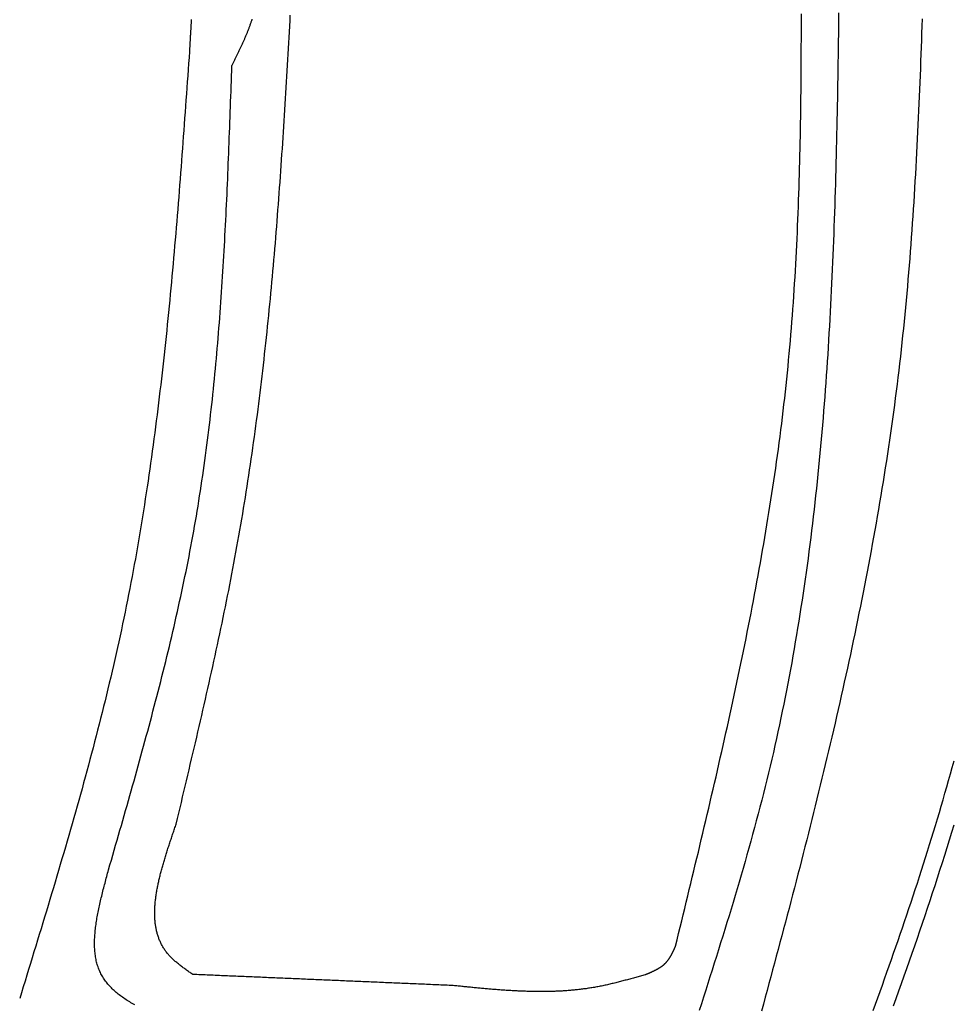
# Model space of a CAD drawing. Extents: x 715 to 7297, y 267 to 5710.
# Tile 77 of 91: x 5251 to 5754, y 3460 to 3991. Entities that reach past the tile are written whole.
import ezdxf

# ---------------------------------------------------------------- set-up
doc = ezdxf.new("R2010")
doc.units = 0
doc.layers.add('CAR', color=10, linetype='CONTINUOUS')

msp = doc.modelspace()

# ---------------------------------------------------------------- linework, layer by layer
at = {"layer": 'CAR'}
for points in [[(5334.91, 3557.34, 0), (5335.61, 3560.27, 0), (5336.3, 3563.19, 0), (5337, 3566.12, 0), (5337.69, 3569.04, 0), (5338.39, 3571.97, 0), (5339.08, 3574.9, 0), (5339.78, 3577.82, 0), (5340.47, 3580.75, 0), (5341.16, 3583.68, 0), (5341.85, 3586.6, 0), (5342.54, 3589.53, 0), (5343.23, 3592.46, 0), (5343.92, 3595.38, 0), (5344.6, 3598.31, 0), (5345.29, 3601.24, 0), (5345.97, 3604.17, 0), (5346.65, 3607.09, 0), (5347.33, 3610.02, 0), (5348, 3612.95, 0), (5348.68, 3615.88, 0), (5349.35, 3618.81, 0), (5350.01, 3621.74, 0), (5350.68, 3624.67, 0), (5351.34, 3627.6, 0), (5352, 3630.53, 0), (5352.66, 3633.47, 0), (5353.31, 3636.4, 0), (5353.96, 3639.33, 0), (5354.61, 3642.26, 0), (5355.25, 3645.2, 0), (5355.89, 3648.13, 0), (5356.52, 3651.07, 0), (5357.15, 3654, 0), (5357.78, 3656.94, 0), (5358.4, 3659.88, 0), (5359.02, 3662.81, 0), (5359.63, 3665.75, 0), (5360.24, 3668.69, 0), (5360.85, 3671.63, 0), (5361.45, 3674.57, 0), (5362.04, 3677.51, 0), (5362.63, 3680.46, 0), (5363.22, 3683.4, 0), (5363.8, 3686.34, 0), (5364.37, 3689.29, 0), (5364.94, 3692.23, 0), (5365.5, 3695.18, 0), (5366.06, 3698.13, 0), (5366.61, 3701.07, 0), (5367.15, 3704.02, 0), (5367.69, 3706.97, 0), (5368.22, 3709.93, 0), (5368.75, 3712.88, 0), (5369.26, 3715.83, 0), (5369.78, 3718.78, 0), (5370.28, 3721.74, 0), (5370.78, 3724.7, 0), (5371.27, 3727.65, 0), (5371.76, 3730.61, 0), (5372.24, 3733.57, 0), (5372.71, 3736.53, 0), (5373.17, 3739.49, 0), (5373.63, 3742.45, 0), (5374.09, 3745.42, 0), (5374.54, 3748.38, 0), (5374.98, 3751.35, 0), (5375.41, 3754.31, 0), (5375.84, 3757.28, 0), (5376.27, 3760.25, 0), (5376.68, 3763.21, 0), (5377.1, 3766.18, 0), (5377.5, 3769.15, 0), (5377.9, 3772.13, 0), (5378.3, 3775.1, 0), (5378.69, 3778.07, 0), (5379.07, 3781.04, 0), (5379.45, 3784.02, 0), (5379.82, 3786.99, 0), (5380.19, 3789.97, 0), (5380.55, 3792.95, 0), (5380.91, 3795.92, 0), (5381.27, 3798.9, 0), (5381.61, 3801.88, 0), (5381.96, 3804.86, 0), (5382.29, 3807.84, 0), (5382.63, 3810.83, 0), (5382.96, 3813.81, 0), (5383.28, 3816.79, 0), (5383.6, 3819.77, 0), (5383.91, 3822.76, 0), (5384.22, 3825.74, 0), (5384.53, 3828.73, 0), (5384.83, 3831.72, 0), (5385.13, 3834.7, 0), (5385.42, 3837.69, 0), (5385.71, 3840.68, 0), (5386, 3843.67, 0), (5386.28, 3846.66, 0), (5386.55, 3849.65, 0), (5386.83, 3852.64, 0), (5387.1, 3855.63, 0), (5387.36, 3858.62, 0), (5387.62, 3861.61, 0), (5387.88, 3864.61, 0), (5388.13, 3867.6, 0), (5388.39, 3870.6, 0), (5388.63, 3873.59, 0), (5388.88, 3876.59, 0), (5389.12, 3879.58, 0), (5389.36, 3882.58, 0), (5389.59, 3885.57, 0), (5389.82, 3888.57, 0), (5390.05, 3891.57, 0), (5390.28, 3894.57, 0), (5390.5, 3897.57, 0), (5390.72, 3900.57, 0), (5390.93, 3903.56, 0), (5391.15, 3906.56, 0), (5391.36, 3909.57, 0), (5391.57, 3912.57, 0), (5391.78, 3915.57, 0), (5391.98, 3918.57, 0), (5392.18, 3921.57, 0), (5392.38, 3924.57, 0), (5392.58, 3927.57, 0), (5392.77, 3930.58, 0), (5392.96, 3933.58, 0), (5393.15, 3936.58, 0), (5393.34, 3939.59, 0), (5393.53, 3942.59, 0), (5393.71, 3945.6, 0), (5393.9, 3948.6, 0), (5394.08, 3951.61, 0), (5394.26, 3954.61, 0), (5394.43, 3957.62, 0), (5394.61, 3960.62, 0), (5394.79, 3963.63, 0), (5394.96, 3966.64, 0), (5395.13, 3969.64, 0), (5395.3, 3972.65, 0), (5395.47, 3975.65, 0), (5395.64, 3978.66, 0), (5395.81, 3981.67, 0), (5395.97, 3984.68, 0), (5396.14, 3987.68, 0), (5396.3, 3990.69, 0), (5396.46, 3993.7, 0)], [(5604.28, 3491.58, 0), (5605.1, 3494.96, 0), (5605.92, 3498.34, 0), (5606.74, 3501.72, 0), (5607.56, 3505.1, 0), (5608.38, 3508.48, 0), (5609.2, 3511.86, 0), (5610.02, 3515.24, 0), (5610.84, 3518.62, 0), (5611.66, 3522, 0), (5612.47, 3525.38, 0), (5613.29, 3528.76, 0), (5614.1, 3532.14, 0), (5614.91, 3535.52, 0), (5615.72, 3538.9, 0), (5616.53, 3542.28, 0), (5617.34, 3545.66, 0), (5618.14, 3549.04, 0), (5618.95, 3552.42, 0), (5619.75, 3555.81, 0), (5620.55, 3559.19, 0), (5621.34, 3562.57, 0), (5622.14, 3565.95, 0), (5622.93, 3569.34, 0), (5623.72, 3572.72, 0), (5624.51, 3576.1, 0), (5625.29, 3579.49, 0), (5626.07, 3582.87, 0), (5626.85, 3586.25, 0), (5627.62, 3589.64, 0), (5628.39, 3593.02, 0), (5629.16, 3596.41, 0), (5629.92, 3599.8, 0), (5630.68, 3603.18, 0), (5631.44, 3606.57, 0), (5632.19, 3609.96, 0), (5632.94, 3613.34, 0), (5633.69, 3616.73, 0), (5634.43, 3620.12, 0), (5635.16, 3623.51, 0), (5635.89, 3626.9, 0), (5636.62, 3630.29, 0), (5637.34, 3633.68, 0), (5638.06, 3637.07, 0), (5638.77, 3640.46, 0), (5639.48, 3643.86, 0), (5640.18, 3647.25, 0), (5640.88, 3650.64, 0), (5641.57, 3654.04, 0), (5642.26, 3657.43, 0), (5642.94, 3660.83, 0), (5643.61, 3664.22, 0), (5644.28, 3667.62, 0), (5644.94, 3671.02, 0), (5645.6, 3674.42, 0), (5646.25, 3677.82, 0), (5646.89, 3681.22, 0), (5647.53, 3684.62, 0), (5648.16, 3688.02, 0), (5648.79, 3691.42, 0), (5649.4, 3694.82, 0), (5650.01, 3698.22, 0), (5650.62, 3701.63, 0), (5651.22, 3705.03, 0), (5651.8, 3708.44, 0), (5652.39, 3711.85, 0), (5652.96, 3715.25, 0), (5653.53, 3718.66, 0), (5654.09, 3722.07, 0), (5654.64, 3725.48, 0), (5655.18, 3728.89, 0), (5655.72, 3732.3, 0), (5656.25, 3735.72, 0), (5656.77, 3739.13, 0), (5657.28, 3742.54, 0), (5657.78, 3745.96, 0), (5658.27, 3749.38, 0), (5658.76, 3752.79, 0), (5659.23, 3756.21, 0), (5659.7, 3759.63, 0), (5660.16, 3763.05, 0), (5660.61, 3766.47, 0), (5661.05, 3769.9, 0), (5661.48, 3773.32, 0), (5661.9, 3776.75, 0), (5662.31, 3780.17, 0), (5662.71, 3783.6, 0), (5663.1, 3787.03, 0), (5663.49, 3790.46, 0), (5663.86, 3793.89, 0), (5664.22, 3797.32, 0), (5664.57, 3800.75, 0), (5664.91, 3804.18, 0), (5665.24, 3807.62, 0), (5665.56, 3811.06, 0), (5665.87, 3814.49, 0), (5666.17, 3817.93, 0), (5666.46, 3821.37, 0), (5666.74, 3824.81, 0), (5667.02, 3828.25, 0), (5667.28, 3831.7, 0), (5667.53, 3835.14, 0), (5667.78, 3838.58, 0), (5668.02, 3842.03, 0), (5668.24, 3845.48, 0), (5668.46, 3848.92, 0), (5668.68, 3852.37, 0), (5668.88, 3855.82, 0), (5669.07, 3859.27, 0), (5669.26, 3862.72, 0), (5669.44, 3866.18, 0), (5669.61, 3869.63, 0), (5669.78, 3873.08, 0), (5669.94, 3876.54, 0), (5670.09, 3879.99, 0), (5670.23, 3883.45, 0), (5670.37, 3886.9, 0), (5670.5, 3890.36, 0), (5670.62, 3893.82, 0), (5670.74, 3897.28, 0), (5670.85, 3900.74, 0), (5670.96, 3904.2, 0), (5671.06, 3907.66, 0), (5671.16, 3911.12, 0), (5671.24, 3914.58, 0), (5671.33, 3918.05, 0), (5671.41, 3921.51, 0), (5671.48, 3924.98, 0), (5671.55, 3928.44, 0), (5671.61, 3931.9, 0), (5671.67, 3935.37, 0), (5671.73, 3938.84, 0), (5671.78, 3942.3, 0), (5671.82, 3945.77, 0), (5671.87, 3949.24, 0), (5671.91, 3952.71, 0), (5671.94, 3956.17, 0), (5671.97, 3959.64, 0), (5672, 3963.11, 0), (5672.03, 3966.58, 0), (5672.05, 3970.05, 0), (5672.07, 3973.52, 0), (5672.08, 3976.99, 0), (5672.1, 3980.46, 0), (5672.11, 3983.93, 0), (5672.12, 3987.41, 0), (5672.12, 3990.88, 0), (5672.13, 3994.35, 0)], [(5692.19, 3994.94, 0), (5692.14, 3991.08, 0), (5692.09, 3987.23, 0), (5692.04, 3983.38, 0), (5691.99, 3979.52, 0), (5691.93, 3975.67, 0), (5691.88, 3971.82, 0), (5691.82, 3967.97, 0), (5691.76, 3964.12, 0), (5691.7, 3960.27, 0), (5691.64, 3956.42, 0), (5691.57, 3952.57, 0), (5691.5, 3948.72, 0), (5691.43, 3944.87, 0), (5691.36, 3941.02, 0), (5691.28, 3937.17, 0), (5691.2, 3933.33, 0), (5691.12, 3929.48, 0), (5691.03, 3925.63, 0), (5690.94, 3921.79, 0), (5690.85, 3917.94, 0), (5690.75, 3914.1, 0), (5690.65, 3910.26, 0), (5690.54, 3906.41, 0), (5690.44, 3902.57, 0), (5690.32, 3898.73, 0), (5690.2, 3894.89, 0), (5690.08, 3891.05, 0), (5689.96, 3887.21, 0), (5689.83, 3883.37, 0), (5689.69, 3879.54, 0), (5689.55, 3875.7, 0), (5689.4, 3871.87, 0), (5689.25, 3868.03, 0), (5689.1, 3864.2, 0), (5688.93, 3860.37, 0), (5688.77, 3856.54, 0), (5688.6, 3852.71, 0), (5688.42, 3848.88, 0), (5688.23, 3845.05, 0), (5688.04, 3841.22, 0), (5687.85, 3837.4, 0), (5687.64, 3833.57, 0), (5687.44, 3829.75, 0), (5687.22, 3825.93, 0), (5687, 3822.11, 0), (5686.77, 3818.29, 0), (5686.53, 3814.47, 0), (5686.29, 3810.65, 0), (5686.04, 3806.84, 0), (5685.78, 3803.03, 0), (5685.52, 3799.21, 0), (5685.25, 3795.4, 0), (5684.97, 3791.59, 0), (5684.68, 3787.78, 0), (5684.39, 3783.98, 0), (5684.09, 3780.17, 0), (5683.78, 3776.37, 0), (5683.46, 3772.57, 0), (5683.13, 3768.76, 0), (5682.79, 3764.97, 0), (5682.45, 3761.17, 0), (5682.1, 3757.37, 0), (5681.74, 3753.58, 0), (5681.36, 3749.78, 0), (5680.98, 3745.99, 0), (5680.6, 3742.2, 0), (5680.2, 3738.42, 0), (5679.79, 3734.63, 0), (5679.37, 3730.85, 0), (5678.95, 3727.07, 0), (5678.51, 3723.29, 0), (5678.06, 3719.51, 0), (5677.61, 3715.73, 0), (5677.14, 3711.96, 0), (5676.66, 3708.18, 0), (5676.18, 3704.41, 0), (5675.68, 3700.64, 0), (5675.17, 3696.88, 0), (5674.65, 3693.11, 0), (5674.12, 3689.35, 0), (5673.58, 3685.59, 0), (5673.03, 3681.83, 0), (5672.47, 3678.07, 0), (5671.89, 3674.32, 0), (5671.31, 3670.57, 0), (5670.71, 3666.82, 0), (5670.1, 3663.07, 0), (5669.48, 3659.33, 0), (5668.84, 3655.58, 0), (5668.2, 3651.84, 0), (5667.54, 3648.1, 0), (5666.87, 3644.37, 0), (5666.19, 3640.63, 0), (5665.49, 3636.9, 0), (5664.78, 3633.17, 0), (5664.06, 3629.44, 0), (5663.33, 3625.72, 0), (5662.58, 3622, 0), (5661.82, 3618.28, 0), (5661.05, 3614.56, 0), (5660.26, 3610.85, 0), (5659.46, 3607.14, 0), (5658.65, 3603.43, 0), (5657.82, 3599.72, 0), (5656.98, 3596.02, 0), (5656.13, 3592.31, 0), (5655.26, 3588.62, 0), (5654.37, 3584.92, 0), (5653.47, 3581.23, 0), (5652.56, 3577.54, 0), (5651.64, 3573.85, 0), (5650.7, 3570.16, 0), (5649.74, 3566.48, 0), (5648.78, 3562.8, 0), (5647.81, 3559.12, 0), (5646.82, 3555.44, 0), (5645.82, 3551.77, 0), (5644.81, 3548.1, 0), (5643.79, 3544.42, 0), (5642.76, 3540.76, 0), (5641.72, 3537.09, 0), (5640.66, 3533.43, 0), (5639.6, 3529.76, 0), (5638.54, 3526.1, 0), (5637.46, 3522.44, 0), (5636.37, 3518.78, 0), (5635.28, 3515.13, 0), (5634.18, 3511.47, 0), (5633.07, 3507.82, 0), (5631.95, 3504.17, 0), (5630.83, 3500.51, 0), (5629.7, 3496.86, 0), (5628.57, 3493.22, 0), (5627.43, 3489.57, 0), (5626.28, 3485.92, 0), (5625.13, 3482.27, 0), (5623.98, 3478.63, 0), (5622.82, 3474.98, 0), (5621.66, 3471.34, 0), (5620.49, 3467.7, 0), (5619.32, 3464.06, 0), (5618.15, 3460.41, 0), (5616.98, 3456.77, 0)], [(5343.06, 3991.37, 0), (5343.03, 3990.9, 0), (5343, 3990.44, 0), (5342.98, 3989.97, 0), (5342.95, 3989.5, 0), (5342.92, 3989.04, 0), (5342.89, 3988.57, 0), (5342.87, 3988.1, 0), (5342.84, 3987.63, 0), (5342.81, 3987.17, 0), (5342.79, 3986.7, 0), (5342.76, 3986.23, 0), (5342.73, 3985.76, 0), (5342.71, 3985.3, 0), (5342.68, 3984.83, 0), (5342.65, 3984.36, 0), (5342.62, 3983.9, 0), (5342.6, 3983.43, 0), (5342.57, 3982.96, 0), (5342.54, 3982.49, 0), (5342.52, 3982.03, 0), (5342.49, 3981.56, 0), (5342.46, 3981.09, 0), (5342.44, 3980.62, 0), (5342.41, 3980.16, 0), (5342.38, 3979.69, 0), (5342.36, 3979.22, 0), (5342.33, 3978.76, 0), (5342.3, 3978.29, 0), (5342.27, 3977.82, 0), (5342.25, 3977.35, 0), (5342.22, 3976.89, 0), (5342.19, 3976.42, 0), (5342.17, 3975.95, 0), (5342.14, 3975.48, 0), (5342.11, 3975.02, 0), (5342.09, 3974.55, 0), (5342.06, 3974.08, 0)], [(5375.77, 3991.41, 0), (5375.65, 3991.02, 0), (5375.52, 3990.63, 0), (5375.39, 3990.24, 0), (5375.26, 3989.86, 0), (5375.13, 3989.47, 0), (5374.99, 3989.09, 0), (5374.86, 3988.7, 0), (5374.72, 3988.32, 0), (5374.58, 3987.94, 0), (5374.44, 3987.55, 0), (5374.3, 3987.17, 0), (5374.15, 3986.79, 0), (5374.01, 3986.4, 0), (5373.86, 3986.02, 0), (5373.71, 3985.64, 0), (5373.56, 3985.26, 0), (5373.41, 3984.88, 0), (5373.26, 3984.5, 0), (5373.11, 3984.11, 0), (5372.95, 3983.73, 0), (5372.8, 3983.35, 0), (5372.64, 3982.97, 0), (5372.48, 3982.6, 0), (5372.32, 3982.22, 0), (5372.16, 3981.84, 0), (5372, 3981.46, 0), (5371.84, 3981.08, 0), (5371.68, 3980.7, 0), (5371.51, 3980.32, 0), (5371.35, 3979.95, 0), (5371.18, 3979.57, 0), (5371.01, 3979.19, 0), (5370.84, 3978.81, 0), (5370.68, 3978.44, 0), (5370.51, 3978.06, 0), (5370.33, 3977.69, 0), (5370.16, 3977.31, 0), (5369.99, 3976.93, 0), (5369.82, 3976.56, 0), (5369.64, 3976.18, 0), (5369.47, 3975.81, 0), (5369.29, 3975.43, 0), (5369.12, 3975.06, 0), (5368.94, 3974.68, 0), (5368.76, 3974.31, 0), (5368.59, 3973.93, 0), (5368.41, 3973.56, 0), (5368.23, 3973.18, 0), (5368.05, 3972.81, 0), (5367.87, 3972.43, 0), (5367.69, 3972.06, 0), (5367.51, 3971.69, 0), (5367.33, 3971.31, 0), (5367.15, 3970.94, 0), (5366.97, 3970.56, 0), (5366.79, 3970.19, 0), (5366.6, 3969.82, 0), (5366.42, 3969.44, 0), (5366.24, 3969.07, 0), (5366.06, 3968.7, 0), (5365.87, 3968.32, 0), (5365.69, 3967.95, 0), (5365.51, 3967.58, 0), (5365.32, 3967.2, 0), (5365.14, 3966.83, 0), (5364.96, 3966.46, 0)], [(5737.24, 3991.59, 0), (5737.11, 3987.78, 0), (5736.97, 3983.97, 0), (5736.84, 3980.17, 0), (5736.7, 3976.36, 0), (5736.56, 3972.55, 0), (5736.42, 3968.75, 0), (5736.27, 3964.94, 0), (5736.12, 3961.14, 0), (5735.97, 3957.33, 0), (5735.81, 3953.53, 0), (5735.65, 3949.72, 0), (5735.49, 3945.92, 0), (5735.32, 3942.12, 0), (5735.15, 3938.32, 0), (5734.97, 3934.52, 0), (5734.79, 3930.72, 0), (5734.6, 3926.92, 0), (5734.41, 3923.12, 0), (5734.22, 3919.32, 0), (5734.01, 3915.52, 0), (5733.81, 3911.72, 0), (5733.59, 3907.93, 0), (5733.38, 3904.13, 0), (5733.15, 3900.34, 0), (5732.92, 3896.54, 0), (5732.68, 3892.75, 0), (5732.44, 3888.96, 0), (5732.19, 3885.17, 0), (5731.93, 3881.38, 0), (5731.67, 3877.59, 0), (5731.4, 3873.8, 0), (5731.12, 3870.01, 0), (5730.83, 3866.22, 0), (5730.53, 3862.44, 0), (5730.23, 3858.66, 0), (5729.92, 3854.87, 0), (5729.6, 3851.09, 0), (5729.28, 3847.31, 0), (5728.94, 3843.53, 0), (5728.59, 3839.75, 0), (5728.24, 3835.98, 0), (5727.88, 3832.2, 0), (5727.5, 3828.43, 0), (5727.12, 3824.66, 0), (5726.73, 3820.88, 0), (5726.33, 3817.11, 0), (5725.92, 3813.35, 0), (5725.49, 3809.58, 0), (5725.06, 3805.81, 0), (5724.62, 3802.05, 0), (5724.16, 3798.28, 0), (5723.7, 3794.52, 0), (5723.22, 3790.76, 0), (5722.74, 3787.01, 0), (5722.24, 3783.25, 0), (5721.74, 3779.49, 0), (5721.22, 3775.74, 0), (5720.7, 3771.98, 0), (5720.16, 3768.23, 0), (5719.62, 3764.48, 0), (5719.07, 3760.73, 0), (5718.5, 3756.99, 0), (5717.93, 3753.24, 0), (5717.35, 3749.5, 0), (5716.76, 3745.75, 0), (5716.16, 3742.01, 0), (5715.55, 3738.27, 0), (5714.93, 3734.53, 0), (5714.31, 3730.79, 0), (5713.67, 3727.05, 0), (5713.03, 3723.31, 0), (5712.38, 3719.58, 0), (5711.72, 3715.85, 0), (5711.05, 3712.11, 0), (5710.37, 3708.38, 0), (5709.68, 3704.65, 0), (5708.99, 3700.92, 0), (5708.29, 3697.19, 0), (5707.58, 3693.46, 0), (5706.87, 3689.74, 0), (5706.14, 3686.01, 0), (5705.41, 3682.29, 0), (5704.67, 3678.56, 0), (5703.93, 3674.84, 0), (5703.18, 3671.12, 0), (5702.42, 3667.4, 0), (5701.65, 3663.68, 0), (5700.87, 3659.96, 0), (5700.09, 3656.25, 0), (5699.31, 3652.53, 0), (5698.51, 3648.81, 0), (5697.71, 3645.1, 0), (5696.91, 3641.39, 0), (5696.09, 3637.67, 0), (5695.27, 3633.96, 0), (5694.45, 3630.25, 0), (5693.62, 3626.54, 0), (5692.78, 3622.83, 0), (5691.94, 3619.12, 0), (5691.09, 3615.41, 0), (5690.24, 3611.71, 0), (5689.38, 3608, 0), (5688.51, 3604.29, 0), (5687.64, 3600.59, 0), (5686.77, 3596.88, 0), (5685.89, 3593.18, 0), (5685, 3589.48, 0), (5684.11, 3585.78, 0), (5683.22, 3582.07, 0), (5682.32, 3578.37, 0), (5681.41, 3574.67, 0), (5680.5, 3570.97, 0), (5679.59, 3567.27, 0), (5678.67, 3563.58, 0), (5677.75, 3559.88, 0), (5676.82, 3556.18, 0), (5675.89, 3552.48, 0), (5674.96, 3548.79, 0), (5674.02, 3545.09, 0), (5673.08, 3541.4, 0), (5672.14, 3537.7, 0), (5671.19, 3534.01, 0), (5670.24, 3530.32, 0), (5669.28, 3526.62, 0), (5668.32, 3522.93, 0), (5667.36, 3519.24, 0), (5666.4, 3515.55, 0), (5665.43, 3511.85, 0), (5664.46, 3508.16, 0), (5663.49, 3504.47, 0), (5662.51, 3500.78, 0), (5661.53, 3497.09, 0), (5660.55, 3493.4, 0), (5659.57, 3489.71, 0), (5658.59, 3486.02, 0), (5657.6, 3482.34, 0), (5656.61, 3478.65, 0), (5655.62, 3474.96, 0), (5654.63, 3471.27, 0), (5653.63, 3467.58, 0), (5652.63, 3463.9, 0), (5651.64, 3460.21, 0), (5650.64, 3456.52, 0)], [(5342.06, 3974.08, 0), (5341.83, 3970.8, 0), (5341.59, 3967.52, 0), (5341.36, 3964.24, 0), (5341.13, 3960.97, 0), (5340.89, 3957.69, 0), (5340.66, 3954.41, 0), (5340.43, 3951.13, 0), (5340.19, 3947.85, 0), (5339.96, 3944.57, 0), (5339.72, 3941.29, 0), (5339.48, 3938.01, 0), (5339.24, 3934.74, 0), (5339, 3931.46, 0), (5338.76, 3928.18, 0), (5338.52, 3924.9, 0), (5338.27, 3921.63, 0), (5338.03, 3918.35, 0), (5337.78, 3915.07, 0), (5337.53, 3911.8, 0), (5337.28, 3908.52, 0), (5337.03, 3905.25, 0), (5336.77, 3901.97, 0), (5336.52, 3898.7, 0), (5336.26, 3895.42, 0), (5335.99, 3892.15, 0), (5335.73, 3888.88, 0), (5335.46, 3885.6, 0), (5335.19, 3882.33, 0), (5334.92, 3879.06, 0), (5334.65, 3875.79, 0), (5334.37, 3872.52, 0), (5334.09, 3869.25, 0), (5333.8, 3865.98, 0), (5333.52, 3862.71, 0), (5333.23, 3859.44, 0), (5332.93, 3856.18, 0), (5332.63, 3852.91, 0), (5332.33, 3849.64, 0), (5332.03, 3846.38, 0), (5331.72, 3843.11, 0), (5331.41, 3839.85, 0), (5331.09, 3836.59, 0), (5330.77, 3833.32, 0), (5330.45, 3830.06, 0), (5330.12, 3826.8, 0), (5329.78, 3823.54, 0), (5329.45, 3820.28, 0), (5329.1, 3817.03, 0), (5328.76, 3813.77, 0), (5328.4, 3810.51, 0), (5328.05, 3807.26, 0), (5327.68, 3804, 0), (5327.32, 3800.75, 0), (5326.94, 3797.5, 0), (5326.57, 3794.25, 0), (5326.18, 3791, 0), (5325.8, 3787.75, 0), (5325.4, 3784.5, 0), (5325, 3781.25, 0), (5324.6, 3778.01, 0), (5324.19, 3774.76, 0), (5323.77, 3771.52, 0), (5323.35, 3768.28, 0), (5322.92, 3765.04, 0), (5322.48, 3761.8, 0), (5322.04, 3758.56, 0), (5321.59, 3755.32, 0), (5321.13, 3752.08, 0), (5320.67, 3748.85, 0), (5320.2, 3745.62, 0), (5319.73, 3742.38, 0), (5319.25, 3739.15, 0), (5318.76, 3735.92, 0), (5318.26, 3732.69, 0), (5317.76, 3729.47, 0), (5317.25, 3726.24, 0), (5316.73, 3723.02, 0), (5316.2, 3719.8, 0), (5315.67, 3716.57, 0), (5315.13, 3713.36, 0), (5314.58, 3710.14, 0), (5314.02, 3706.92, 0), (5313.46, 3703.71, 0), (5312.88, 3700.49, 0), (5312.3, 3697.28, 0), (5311.71, 3694.07, 0), (5311.12, 3690.86, 0), (5310.51, 3687.66, 0), (5309.89, 3684.45, 0), (5309.27, 3681.25, 0), (5308.64, 3678.05, 0), (5308, 3674.85, 0), (5307.35, 3671.65, 0), (5306.69, 3668.45, 0), (5306.02, 3665.26, 0), (5305.34, 3662.06, 0), (5304.65, 3658.87, 0), (5303.96, 3655.68, 0), (5303.25, 3652.49, 0), (5302.54, 3649.31, 0), (5301.82, 3646.12, 0), (5301.09, 3642.94, 0), (5300.35, 3639.76, 0), (5299.61, 3636.58, 0), (5298.85, 3633.4, 0), (5298.09, 3630.22, 0), (5297.32, 3627.05, 0), (5296.55, 3623.88, 0), (5295.76, 3620.7, 0), (5294.97, 3617.53, 0), (5294.18, 3614.36, 0), (5293.37, 3611.19, 0), (5292.56, 3608.03, 0), (5291.75, 3604.86, 0), (5290.92, 3601.7, 0), (5290.09, 3598.53, 0), (5289.26, 3595.37, 0), (5288.41, 3592.21, 0), (5287.57, 3589.05, 0), (5286.71, 3585.89, 0), (5285.85, 3582.73, 0), (5284.99, 3579.58, 0), (5284.12, 3576.42, 0), (5283.24, 3573.26, 0), (5282.36, 3570.11, 0), (5281.48, 3566.96, 0), (5280.59, 3563.81, 0), (5279.7, 3560.65, 0), (5278.8, 3557.5, 0), (5277.9, 3554.36, 0), (5276.99, 3551.21, 0), (5276.08, 3548.06, 0), (5275.16, 3544.91, 0), (5274.25, 3541.77, 0), (5273.32, 3538.62, 0), (5272.4, 3535.47, 0), (5271.47, 3532.33, 0), (5270.54, 3529.19, 0), (5269.6, 3526.04, 0), (5268.67, 3522.9, 0), (5267.73, 3519.76, 0), (5266.78, 3516.62, 0), (5265.84, 3513.48, 0), (5264.89, 3510.33, 0), (5263.94, 3507.19, 0), (5262.99, 3504.05, 0), (5262.04, 3500.92, 0), (5261.08, 3497.78, 0), (5260.13, 3494.64, 0), (5259.17, 3491.5, 0), (5258.21, 3488.36, 0), (5257.25, 3485.22, 0), (5256.29, 3482.08, 0), (5255.33, 3478.95, 0), (5254.36, 3475.81, 0), (5253.4, 3472.67, 0), (5252.43, 3469.53, 0), (5251.47, 3466.4, 0), (5250.51, 3463.26, 0)], [(5298.43, 3532.62, 0), (5299.2, 3535.29, 0), (5299.97, 3537.96, 0), (5300.74, 3540.63, 0), (5301.5, 3543.3, 0), (5302.27, 3545.97, 0), (5303.04, 3548.64, 0), (5303.81, 3551.31, 0), (5304.58, 3553.98, 0), (5305.34, 3556.66, 0), (5306.11, 3559.33, 0), (5306.87, 3562, 0), (5307.63, 3564.67, 0), (5308.39, 3567.34, 0), (5309.15, 3570.02, 0), (5309.91, 3572.69, 0), (5310.66, 3575.36, 0), (5311.42, 3578.04, 0), (5312.17, 3580.71, 0), (5312.92, 3583.38, 0), (5313.66, 3586.06, 0), (5314.41, 3588.73, 0), (5315.15, 3591.41, 0), (5315.89, 3594.09, 0), (5316.62, 3596.76, 0), (5317.36, 3599.44, 0), (5318.09, 3602.12, 0), (5318.81, 3604.79, 0), (5319.54, 3607.47, 0), (5320.26, 3610.15, 0), (5320.97, 3612.83, 0), (5321.69, 3615.51, 0), (5322.4, 3618.19, 0), (5323.1, 3620.87, 0), (5323.8, 3623.56, 0), (5324.5, 3626.24, 0), (5325.19, 3628.92, 0), (5325.88, 3631.61, 0), (5326.56, 3634.29, 0), (5327.24, 3636.98, 0), (5327.92, 3639.66, 0), (5328.59, 3642.35, 0), (5329.25, 3645.04, 0), (5329.91, 3647.73, 0), (5330.57, 3650.42, 0), (5331.22, 3653.11, 0), (5331.86, 3655.8, 0), (5332.5, 3658.49, 0), (5333.13, 3661.19, 0), (5333.75, 3663.88, 0), (5334.37, 3666.58, 0), (5334.99, 3669.27, 0), (5335.6, 3671.97, 0), (5336.2, 3674.67, 0), (5336.79, 3677.37, 0), (5337.38, 3680.07, 0), (5337.96, 3682.77, 0), (5338.54, 3685.47, 0), (5339.1, 3688.18, 0), (5339.66, 3690.88, 0), (5340.22, 3693.59, 0), (5340.76, 3696.3, 0), (5341.3, 3699.01, 0), (5341.83, 3701.72, 0), (5342.36, 3704.43, 0), (5342.87, 3707.14, 0), (5343.38, 3709.85, 0), (5343.88, 3712.57, 0), (5344.37, 3715.29, 0), (5344.85, 3718, 0), (5345.33, 3720.72, 0), (5345.79, 3723.44, 0), (5346.25, 3726.17, 0), (5346.7, 3728.89, 0), (5347.14, 3731.61, 0), (5347.57, 3734.34, 0), (5348, 3737.07, 0), (5348.42, 3739.8, 0), (5348.83, 3742.53, 0), (5349.23, 3745.26, 0), (5349.62, 3747.99, 0), (5350.01, 3750.72, 0), (5350.39, 3753.46, 0), (5350.76, 3756.19, 0), (5351.13, 3758.93, 0), (5351.49, 3761.67, 0), (5351.84, 3764.41, 0), (5352.18, 3767.15, 0), (5352.52, 3769.89, 0), (5352.85, 3772.64, 0), (5353.17, 3775.38, 0), (5353.49, 3778.12, 0), (5353.8, 3780.87, 0), (5354.11, 3783.62, 0), (5354.41, 3786.37, 0), (5354.7, 3789.12, 0), (5354.98, 3791.87, 0), (5355.27, 3794.62, 0), (5355.54, 3797.37, 0), (5355.81, 3800.12, 0), (5356.07, 3802.88, 0), (5356.33, 3805.63, 0), (5356.58, 3808.39, 0), (5356.83, 3811.14, 0), (5357.07, 3813.9, 0), (5357.31, 3816.66, 0), (5357.54, 3819.42, 0), (5357.76, 3822.18, 0), (5357.98, 3824.94, 0), (5358.2, 3827.7, 0), (5358.41, 3830.46, 0), (5358.62, 3833.23, 0), (5358.82, 3835.99, 0), (5359.02, 3838.76, 0), (5359.21, 3841.52, 0), (5359.4, 3844.29, 0), (5359.59, 3847.06, 0), (5359.77, 3849.82, 0), (5359.95, 3852.59, 0), (5360.12, 3855.36, 0), (5360.29, 3858.13, 0), (5360.45, 3860.9, 0), (5360.62, 3863.67, 0), (5360.78, 3866.44, 0), (5360.93, 3869.21, 0), (5361.08, 3871.98, 0), (5361.23, 3874.76, 0), (5361.38, 3877.53, 0), (5361.52, 3880.3, 0), (5361.66, 3883.08, 0), (5361.8, 3885.85, 0), (5361.93, 3888.63, 0), (5362.06, 3891.4, 0), (5362.19, 3894.18, 0), (5362.32, 3896.96, 0), (5362.44, 3899.73, 0), (5362.56, 3902.51, 0), (5362.68, 3905.29, 0), (5362.8, 3908.07, 0), (5362.92, 3910.85, 0), (5363.03, 3913.62, 0), (5363.14, 3916.4, 0), (5363.25, 3919.18, 0), (5363.36, 3921.96, 0), (5363.47, 3924.74, 0), (5363.57, 3927.52, 0), (5363.68, 3930.3, 0), (5363.78, 3933.08, 0), (5363.88, 3935.86, 0), (5363.98, 3938.64, 0), (5364.08, 3941.42, 0), (5364.18, 3944.2, 0), (5364.28, 3946.99, 0), (5364.38, 3949.77, 0), (5364.48, 3952.55, 0), (5364.57, 3955.33, 0), (5364.67, 3958.11, 0), (5364.77, 3960.89, 0), (5364.86, 3963.67, 0), (5364.96, 3966.46, 0)], [(5710.83, 3456.83, 0), (5712.08, 3460.25, 0), (5713.32, 3463.68, 0), (5714.55, 3467.1, 0), (5715.78, 3470.53, 0), (5717.01, 3473.96, 0), (5718.23, 3477.39, 0), (5719.44, 3480.82, 0), (5720.65, 3484.25, 0), (5721.85, 3487.68, 0), (5723.05, 3491.12, 0), (5724.24, 3494.55, 0), (5725.43, 3497.99, 0), (5726.6, 3501.43, 0), (5727.78, 3504.86, 0), (5728.94, 3508.31, 0), (5730.1, 3511.75, 0), (5731.25, 3515.19, 0), (5732.39, 3518.63, 0), (5733.53, 3522.08, 0), (5734.65, 3525.53, 0), (5735.77, 3528.98, 0), (5736.89, 3532.43, 0), (5737.99, 3535.88, 0), (5739.09, 3539.34, 0), (5740.18, 3542.79, 0), (5741.25, 3546.25, 0), (5742.32, 3549.71, 0), (5743.39, 3553.17, 0), (5744.44, 3556.63, 0), (5745.48, 3560.1, 0), (5746.52, 3563.56, 0), (5747.54, 3567.03, 0), (5748.56, 3570.5, 0), (5749.56, 3573.98, 0), (5750.56, 3577.45, 0), (5751.54, 3580.93, 0), (5752.52, 3584.41, 0), (5753.48, 3587.89, 0), (5754.43, 3591.37, 0)], [(5343.83, 3476.24, 0), (5343.36, 3476.57, 0), (5342.89, 3476.9, 0), (5342.42, 3477.23, 0), (5341.96, 3477.55, 0), (5341.49, 3477.88, 0), (5341.02, 3478.21, 0), (5340.56, 3478.54, 0), (5340.1, 3478.87, 0), (5339.64, 3479.21, 0), (5339.18, 3479.54, 0), (5338.73, 3479.87, 0), (5338.27, 3480.21, 0), (5337.83, 3480.55, 0), (5337.38, 3480.88, 0), (5336.94, 3481.23, 0), (5336.51, 3481.57, 0), (5336.08, 3481.91, 0), (5335.65, 3482.26, 0), (5335.23, 3482.61, 0), (5334.81, 3482.96, 0), (5334.4, 3483.31, 0), (5334, 3483.67, 0), (5333.6, 3484.03, 0), (5333.21, 3484.39, 0), (5332.82, 3484.76, 0), (5332.45, 3485.12, 0), (5332.08, 3485.5, 0), (5331.71, 3485.87, 0), (5331.36, 3486.25, 0), (5331.01, 3486.63, 0), (5330.68, 3487.02, 0), (5330.35, 3487.41, 0), (5330.03, 3487.8, 0), (5329.72, 3488.2, 0), (5329.41, 3488.6, 0), (5329.12, 3489, 0), (5328.83, 3489.41, 0), (5328.55, 3489.82, 0), (5328.28, 3490.24, 0), (5328.02, 3490.66, 0), (5327.76, 3491.08, 0), (5327.52, 3491.5, 0), (5327.28, 3491.93, 0), (5327.04, 3492.37, 0), (5326.82, 3492.8, 0), (5326.61, 3493.24, 0), (5326.4, 3493.69, 0), (5326.2, 3494.13, 0), (5326, 3494.58, 0), (5325.82, 3495.03, 0), (5325.64, 3495.49, 0), (5325.47, 3495.95, 0), (5325.3, 3496.41, 0), (5325.15, 3496.88, 0), (5325, 3497.35, 0), (5324.85, 3497.82, 0), (5324.72, 3498.29, 0), (5324.59, 3498.77, 0), (5324.46, 3499.25, 0), (5324.35, 3499.73, 0), (5324.24, 3500.22, 0), (5324.14, 3500.71, 0), (5324.04, 3501.2, 0), (5323.95, 3501.7, 0), (5323.87, 3502.2, 0), (5323.79, 3502.7, 0), (5323.72, 3503.2, 0), (5323.66, 3503.71, 0), (5323.6, 3504.22, 0), (5323.54, 3504.73, 0), (5323.5, 3505.24, 0), (5323.46, 3505.76, 0), (5323.42, 3506.28, 0), (5323.39, 3506.8, 0), (5323.37, 3507.33, 0), (5323.35, 3507.85, 0), (5323.34, 3508.38, 0), (5323.33, 3508.91, 0), (5323.33, 3509.45, 0), (5323.34, 3509.98, 0), (5323.35, 3510.52, 0), (5323.36, 3511.06, 0), (5323.38, 3511.61, 0), (5323.41, 3512.15, 0), (5323.44, 3512.7, 0), (5323.47, 3513.25, 0), (5323.51, 3513.81, 0), (5323.56, 3514.36, 0), (5323.61, 3514.92, 0), (5323.66, 3515.48, 0), (5323.72, 3516.04, 0), (5323.78, 3516.6, 0), (5323.85, 3517.16, 0), (5323.92, 3517.73, 0), (5324, 3518.3, 0), (5324.08, 3518.87, 0), (5324.17, 3519.44, 0), (5324.26, 3520.02, 0), (5324.35, 3520.59, 0), (5324.45, 3521.17, 0), (5324.55, 3521.75, 0), (5324.65, 3522.33, 0), (5324.76, 3522.91, 0), (5324.88, 3523.5, 0), (5324.99, 3524.09, 0), (5325.11, 3524.67, 0), (5325.24, 3525.26, 0), (5325.36, 3525.85, 0), (5325.49, 3526.45, 0), (5325.63, 3527.04, 0), (5325.77, 3527.64, 0), (5325.91, 3528.23, 0), (5326.05, 3528.83, 0), (5326.2, 3529.43, 0), (5326.35, 3530.03, 0), (5326.5, 3530.63, 0), (5326.66, 3531.24, 0), (5326.81, 3531.84, 0), (5326.97, 3532.45, 0), (5327.14, 3533.05, 0), (5327.31, 3533.66, 0), (5327.47, 3534.27, 0), (5327.65, 3534.88, 0), (5327.82, 3535.49, 0), (5328, 3536.11, 0), (5328.17, 3536.72, 0), (5328.36, 3537.34, 0), (5328.54, 3537.95, 0), (5328.72, 3538.57, 0), (5328.91, 3539.18, 0), (5329.1, 3539.8, 0), (5329.29, 3540.42, 0), (5329.48, 3541.04, 0), (5329.68, 3541.66, 0), (5329.87, 3542.28, 0), (5330.07, 3542.91, 0), (5330.27, 3543.53, 0), (5330.47, 3544.15, 0), (5330.67, 3544.78, 0), (5330.88, 3545.4, 0), (5331.08, 3546.03, 0), (5331.29, 3546.65, 0), (5331.49, 3547.28, 0), (5331.7, 3547.9, 0), (5331.91, 3548.53, 0), (5332.12, 3549.16, 0), (5332.33, 3549.79, 0), (5332.55, 3550.42, 0), (5332.76, 3551.04, 0), (5332.97, 3551.67, 0), (5333.18, 3552.3, 0), (5333.4, 3552.93, 0), (5333.61, 3553.56, 0), (5333.83, 3554.19, 0), (5334.04, 3554.82, 0), (5334.26, 3555.45, 0), (5334.48, 3556.08, 0), (5334.69, 3556.71, 0), (5334.91, 3557.34, 0)], [(5721.76, 3459.26, 0), (5723.23, 3463.31, 0), (5724.69, 3467.36, 0), (5726.14, 3471.41, 0), (5727.58, 3475.47, 0), (5729.02, 3479.53, 0), (5730.45, 3483.59, 0), (5731.87, 3487.65, 0), (5733.28, 3491.71, 0), (5734.68, 3495.78, 0), (5736.08, 3499.84, 0), (5737.46, 3503.91, 0), (5738.83, 3507.98, 0), (5740.2, 3512.05, 0), (5741.55, 3516.13, 0), (5742.89, 3520.2, 0), (5744.22, 3524.28, 0), (5745.54, 3528.37, 0), (5746.85, 3532.45, 0), (5748.15, 3536.54, 0), (5749.43, 3540.62, 0), (5750.7, 3544.71, 0), (5751.96, 3548.81, 0), (5753.21, 3552.9, 0), (5754.44, 3557, 0)], [(5312.59, 3459.82, 0), (5311.89, 3460.21, 0), (5311.2, 3460.6, 0), (5310.52, 3460.99, 0), (5309.84, 3461.39, 0), (5309.18, 3461.8, 0), (5308.53, 3462.21, 0), (5307.88, 3462.62, 0), (5307.25, 3463.04, 0), (5306.62, 3463.47, 0), (5306.01, 3463.9, 0), (5305.4, 3464.33, 0), (5304.81, 3464.77, 0), (5304.22, 3465.22, 0), (5303.65, 3465.67, 0), (5303.09, 3466.13, 0), (5302.54, 3466.59, 0), (5302, 3467.06, 0), (5301.47, 3467.54, 0), (5300.95, 3468.02, 0), (5300.44, 3468.51, 0), (5299.95, 3469, 0), (5299.46, 3469.5, 0), (5298.99, 3470.01, 0), (5298.54, 3470.52, 0), (5298.09, 3471.04, 0), (5297.66, 3471.57, 0), (5297.24, 3472.1, 0), (5296.83, 3472.64, 0), (5296.43, 3473.19, 0), (5296.05, 3473.75, 0), (5295.68, 3474.31, 0), (5295.33, 3474.88, 0), (5294.99, 3475.45, 0), (5294.66, 3476.04, 0), (5294.34, 3476.63, 0), (5294.05, 3477.22, 0), (5293.76, 3477.83, 0), (5293.49, 3478.44, 0), (5293.23, 3479.07, 0), (5292.99, 3479.69, 0), (5292.77, 3480.33, 0), (5292.55, 3480.98, 0), (5292.35, 3481.63, 0), (5292.17, 3482.29, 0), (5292, 3482.95, 0), (5291.84, 3483.63, 0), (5291.69, 3484.31, 0), (5291.56, 3484.99, 0), (5291.44, 3485.69, 0), (5291.33, 3486.39, 0), (5291.24, 3487.1, 0), (5291.16, 3487.81, 0), (5291.08, 3488.53, 0), (5291.02, 3489.26, 0), (5290.98, 3489.99, 0), (5290.94, 3490.73, 0), (5290.91, 3491.47, 0), (5290.9, 3492.22, 0), (5290.89, 3492.97, 0), (5290.9, 3493.74, 0), (5290.91, 3494.5, 0), (5290.94, 3495.27, 0), (5290.97, 3496.05, 0), (5291.01, 3496.83, 0), (5291.07, 3497.62, 0), (5291.13, 3498.41, 0), (5291.2, 3499.2, 0), (5291.28, 3500, 0), (5291.37, 3500.81, 0), (5291.46, 3501.62, 0), (5291.56, 3502.43, 0), (5291.67, 3503.25, 0), (5291.79, 3504.07, 0), (5291.92, 3504.89, 0), (5292.05, 3505.72, 0), (5292.19, 3506.55, 0), (5292.34, 3507.39, 0), (5292.49, 3508.23, 0), (5292.65, 3509.07, 0), (5292.81, 3509.91, 0), (5292.98, 3510.76, 0), (5293.15, 3511.61, 0), (5293.34, 3512.47, 0), (5293.52, 3513.33, 0), (5293.71, 3514.18, 0), (5293.91, 3515.05, 0), (5294.1, 3515.91, 0), (5294.31, 3516.78, 0), (5294.52, 3517.64, 0), (5294.73, 3518.52, 0), (5294.94, 3519.39, 0), (5295.16, 3520.26, 0), (5295.38, 3521.14, 0), (5295.6, 3522.01, 0), (5295.83, 3522.89, 0), (5296.06, 3523.77, 0), (5296.29, 3524.65, 0), (5296.52, 3525.54, 0), (5296.75, 3526.42, 0), (5296.99, 3527.3, 0), (5297.23, 3528.19, 0), (5297.47, 3529.07, 0), (5297.71, 3529.96, 0), (5297.95, 3530.84, 0), (5298.19, 3531.73, 0), (5298.43, 3532.62, 0)], [(5587.81, 3476.12, 0), (5587.95, 3476.18, 0), (5588.09, 3476.24, 0), (5588.23, 3476.29, 0), (5588.38, 3476.35, 0), (5588.52, 3476.41, 0), (5588.66, 3476.47, 0), (5588.8, 3476.53, 0), (5588.94, 3476.59, 0), (5589.09, 3476.65, 0), (5589.23, 3476.71, 0), (5589.37, 3476.77, 0), (5589.51, 3476.83, 0), (5589.65, 3476.89, 0), (5589.79, 3476.95, 0), (5589.93, 3477.01, 0), (5590.07, 3477.07, 0), (5590.21, 3477.13, 0), (5590.35, 3477.19, 0), (5590.49, 3477.25, 0), (5590.63, 3477.31, 0), (5590.77, 3477.37, 0), (5590.91, 3477.43, 0), (5591.05, 3477.49, 0), (5591.19, 3477.55, 0), (5591.33, 3477.62, 0), (5591.47, 3477.68, 0), (5591.61, 3477.74, 0), (5591.74, 3477.81, 0), (5591.88, 3477.87, 0), (5592.02, 3477.93, 0), (5592.16, 3478, 0), (5592.29, 3478.06, 0), (5592.43, 3478.13, 0), (5592.56, 3478.19, 0), (5592.7, 3478.26, 0), (5592.83, 3478.32, 0), (5592.97, 3478.39, 0), (5593.1, 3478.46, 0), (5593.24, 3478.52, 0), (5593.37, 3478.59, 0), (5593.5, 3478.66, 0), (5593.63, 3478.73, 0), (5593.77, 3478.8, 0), (5593.9, 3478.87, 0), (5594.03, 3478.94, 0), (5594.16, 3479.01, 0), (5594.29, 3479.08, 0), (5594.42, 3479.15, 0), (5594.55, 3479.22, 0), (5594.67, 3479.29, 0), (5594.8, 3479.37, 0), (5594.93, 3479.44, 0), (5595.06, 3479.51, 0), (5595.18, 3479.59, 0), (5595.31, 3479.67, 0), (5595.43, 3479.74, 0), (5595.56, 3479.82, 0), (5595.68, 3479.9, 0), (5595.8, 3479.97, 0), (5595.92, 3480.05, 0), (5596.04, 3480.13, 0), (5596.17, 3480.21, 0), (5596.29, 3480.29, 0), (5596.4, 3480.38, 0), (5596.52, 3480.46, 0), (5596.64, 3480.54, 0), (5596.76, 3480.62, 0), (5596.87, 3480.71, 0), (5596.99, 3480.79, 0), (5597.1, 3480.88, 0), (5597.22, 3480.97, 0), (5597.33, 3481.06, 0), (5597.44, 3481.14, 0), (5597.56, 3481.23, 0), (5597.67, 3481.32, 0), (5597.78, 3481.41, 0), (5597.88, 3481.51, 0), (5597.99, 3481.6, 0), (5598.1, 3481.69, 0), (5598.21, 3481.79, 0), (5598.31, 3481.88, 0), (5598.42, 3481.98, 0), (5598.52, 3482.08, 0), (5598.62, 3482.17, 0), (5598.72, 3482.27, 0), (5598.82, 3482.37, 0), (5598.92, 3482.47, 0), (5599.02, 3482.58, 0), (5599.12, 3482.68, 0), (5599.22, 3482.78, 0), (5599.31, 3482.89, 0), (5599.41, 3483, 0), (5599.5, 3483.1, 0), (5599.59, 3483.21, 0), (5599.69, 3483.32, 0), (5599.78, 3483.43, 0), (5599.87, 3483.54, 0), (5599.96, 3483.65, 0), (5600.05, 3483.76, 0), (5600.13, 3483.88, 0), (5600.22, 3483.99, 0), (5600.3, 3484.11, 0), (5600.39, 3484.22, 0), (5600.47, 3484.34, 0), (5600.56, 3484.46, 0), (5600.64, 3484.58, 0), (5600.72, 3484.69, 0), (5600.8, 3484.81, 0), (5600.88, 3484.93, 0), (5600.96, 3485.06, 0), (5601.04, 3485.18, 0), (5601.12, 3485.3, 0), (5601.2, 3485.42, 0), (5601.27, 3485.55, 0), (5601.35, 3485.67, 0), (5601.43, 3485.8, 0), (5601.5, 3485.92, 0), (5601.58, 3486.05, 0), (5601.65, 3486.18, 0), (5601.72, 3486.3, 0), (5601.79, 3486.43, 0), (5601.87, 3486.56, 0), (5601.94, 3486.69, 0), (5602.01, 3486.82, 0), (5602.08, 3486.95, 0), (5602.15, 3487.08, 0), (5602.22, 3487.21, 0), (5602.29, 3487.34, 0), (5602.36, 3487.48, 0), (5602.43, 3487.61, 0), (5602.49, 3487.74, 0), (5602.56, 3487.88, 0), (5602.63, 3488.01, 0), (5602.69, 3488.14, 0), (5602.76, 3488.28, 0), (5602.83, 3488.41, 0), (5602.89, 3488.55, 0), (5602.96, 3488.68, 0), (5603.02, 3488.82, 0), (5603.09, 3488.96, 0), (5603.15, 3489.09, 0), (5603.22, 3489.23, 0), (5603.28, 3489.37, 0), (5603.34, 3489.5, 0), (5603.41, 3489.64, 0), (5603.47, 3489.78, 0), (5603.53, 3489.92, 0), (5603.6, 3490.05, 0), (5603.66, 3490.19, 0), (5603.72, 3490.33, 0), (5603.78, 3490.47, 0), (5603.85, 3490.61, 0), (5603.91, 3490.75, 0), (5603.97, 3490.88, 0), (5604.03, 3491.02, 0), (5604.1, 3491.16, 0), (5604.16, 3491.3, 0), (5604.22, 3491.44, 0), (5604.28, 3491.58, 0)], [(5484.33, 3470.25, 0), (5483.22, 3470.29, 0), (5482.11, 3470.34, 0), (5481.01, 3470.39, 0), (5479.9, 3470.44, 0), (5478.8, 3470.48, 0), (5477.69, 3470.53, 0), (5476.58, 3470.58, 0), (5475.48, 3470.62, 0), (5474.37, 3470.67, 0), (5473.26, 3470.72, 0), (5472.16, 3470.77, 0), (5471.05, 3470.81, 0), (5469.95, 3470.86, 0), (5468.84, 3470.91, 0), (5467.73, 3470.95, 0), (5466.63, 3471, 0), (5465.52, 3471.05, 0), (5464.41, 3471.1, 0), (5463.31, 3471.14, 0), (5462.2, 3471.19, 0), (5461.1, 3471.24, 0), (5459.99, 3471.29, 0), (5458.88, 3471.33, 0), (5457.78, 3471.38, 0), (5456.67, 3471.43, 0), (5455.56, 3471.47, 0), (5454.46, 3471.52, 0), (5453.35, 3471.57, 0), (5452.25, 3471.62, 0), (5451.14, 3471.66, 0), (5450.03, 3471.71, 0), (5448.93, 3471.76, 0), (5447.82, 3471.8, 0), (5446.71, 3471.85, 0), (5445.61, 3471.9, 0), (5444.5, 3471.95, 0), (5443.4, 3471.99, 0), (5442.29, 3472.04, 0), (5441.18, 3472.09, 0), (5440.08, 3472.14, 0), (5438.97, 3472.18, 0), (5437.86, 3472.23, 0), (5436.76, 3472.28, 0), (5435.65, 3472.32, 0), (5434.55, 3472.37, 0), (5433.44, 3472.42, 0), (5432.33, 3472.47, 0), (5431.23, 3472.51, 0), (5430.12, 3472.56, 0), (5429.01, 3472.61, 0), (5427.91, 3472.65, 0), (5426.8, 3472.7, 0), (5425.7, 3472.75, 0), (5424.59, 3472.8, 0), (5423.48, 3472.84, 0), (5422.38, 3472.89, 0), (5421.27, 3472.94, 0), (5420.16, 3472.99, 0), (5419.06, 3473.03, 0), (5417.95, 3473.08, 0), (5416.85, 3473.13, 0), (5415.74, 3473.17, 0), (5414.63, 3473.22, 0), (5413.53, 3473.27, 0), (5412.42, 3473.32, 0), (5411.31, 3473.36, 0), (5410.21, 3473.41, 0), (5409.1, 3473.46, 0), (5407.99, 3473.5, 0), (5406.89, 3473.55, 0), (5405.78, 3473.6, 0), (5404.68, 3473.65, 0), (5403.57, 3473.69, 0), (5402.46, 3473.74, 0), (5401.36, 3473.79, 0), (5400.25, 3473.84, 0), (5399.14, 3473.88, 0), (5398.04, 3473.93, 0), (5396.93, 3473.98, 0), (5395.83, 3474.02, 0), (5394.72, 3474.07, 0), (5393.61, 3474.12, 0), (5392.51, 3474.17, 0), (5391.4, 3474.21, 0), (5390.29, 3474.26, 0), (5389.19, 3474.31, 0), (5388.08, 3474.35, 0), (5386.98, 3474.4, 0), (5385.87, 3474.45, 0), (5384.76, 3474.5, 0), (5383.66, 3474.54, 0), (5382.55, 3474.59, 0), (5381.44, 3474.64, 0), (5380.34, 3474.69, 0), (5379.23, 3474.73, 0), (5378.13, 3474.78, 0), (5377.02, 3474.83, 0), (5375.91, 3474.87, 0), (5374.81, 3474.92, 0), (5373.7, 3474.97, 0), (5372.59, 3475.02, 0), (5371.49, 3475.06, 0), (5370.38, 3475.11, 0), (5369.28, 3475.16, 0), (5368.17, 3475.2, 0), (5367.06, 3475.25, 0), (5365.96, 3475.3, 0), (5364.85, 3475.35, 0), (5363.74, 3475.39, 0), (5362.64, 3475.44, 0), (5361.53, 3475.49, 0), (5360.43, 3475.54, 0), (5359.32, 3475.58, 0), (5358.21, 3475.63, 0), (5357.11, 3475.68, 0), (5356, 3475.72, 0), (5354.89, 3475.77, 0), (5353.79, 3475.82, 0), (5352.68, 3475.87, 0), (5351.58, 3475.91, 0), (5350.47, 3475.96, 0), (5349.36, 3476.01, 0), (5348.26, 3476.05, 0), (5347.15, 3476.1, 0), (5346.04, 3476.15, 0), (5344.94, 3476.2, 0), (5343.83, 3476.24, 0)], [(5587.81, 3476.12, 0), (5587.17, 3475.93, 0), (5586.54, 3475.75, 0), (5585.91, 3475.57, 0), (5585.28, 3475.39, 0), (5584.64, 3475.2, 0), (5584.01, 3475.02, 0), (5583.38, 3474.84, 0), (5582.74, 3474.66, 0), (5582.11, 3474.48, 0), (5581.48, 3474.3, 0), (5580.84, 3474.12, 0), (5580.21, 3473.94, 0), (5579.57, 3473.76, 0), (5578.94, 3473.59, 0), (5578.31, 3473.41, 0), (5577.67, 3473.24, 0), (5577.04, 3473.07, 0), (5576.4, 3472.9, 0), (5575.77, 3472.73, 0), (5575.13, 3472.56, 0), (5574.5, 3472.39, 0), (5573.86, 3472.23, 0), (5573.23, 3472.06, 0), (5572.59, 3471.9, 0), (5571.95, 3471.74, 0), (5571.32, 3471.58, 0), (5570.68, 3471.43, 0), (5570.05, 3471.27, 0), (5569.41, 3471.12, 0), (5568.77, 3470.97, 0), (5568.13, 3470.83, 0), (5567.5, 3470.68, 0), (5566.86, 3470.54, 0), (5566.22, 3470.4, 0), (5565.58, 3470.26, 0), (5564.94, 3470.13, 0), (5564.3, 3470, 0), (5563.66, 3469.87, 0), (5563.02, 3469.75, 0), (5562.38, 3469.62, 0), (5561.74, 3469.51, 0), (5561.1, 3469.39, 0), (5560.46, 3469.28, 0), (5559.82, 3469.17, 0), (5559.17, 3469.06, 0), (5558.53, 3468.96, 0), (5557.89, 3468.86, 0), (5557.24, 3468.76, 0), (5556.6, 3468.66, 0), (5555.96, 3468.57, 0), (5555.31, 3468.48, 0), (5554.67, 3468.4, 0), (5554.02, 3468.31, 0), (5553.38, 3468.23, 0), (5552.73, 3468.16, 0), (5552.08, 3468.08, 0), (5551.44, 3468.01, 0), (5550.79, 3467.94, 0), (5550.14, 3467.87, 0), (5549.5, 3467.81, 0), (5548.85, 3467.75, 0), (5548.2, 3467.69, 0), (5547.55, 3467.63, 0), (5546.9, 3467.58, 0), (5546.25, 3467.53, 0), (5545.6, 3467.48, 0), (5544.95, 3467.44, 0), (5544.3, 3467.39, 0), (5543.65, 3467.35, 0), (5543, 3467.31, 0), (5542.35, 3467.28, 0), (5541.7, 3467.24, 0), (5541.05, 3467.21, 0), (5540.4, 3467.18, 0), (5539.75, 3467.15, 0), (5539.09, 3467.13, 0), (5538.44, 3467.11, 0), (5537.79, 3467.09, 0), (5537.13, 3467.07, 0), (5536.48, 3467.05, 0), (5535.83, 3467.04, 0), (5535.17, 3467.03, 0), (5534.52, 3467.02, 0), (5533.87, 3467.01, 0), (5533.21, 3467, 0), (5532.56, 3467, 0), (5531.9, 3467, 0), (5531.25, 3467, 0), (5530.59, 3467, 0), (5529.93, 3467, 0), (5529.28, 3467.01, 0), (5528.62, 3467.02, 0), (5527.97, 3467.03, 0), (5527.31, 3467.04, 0), (5526.65, 3467.05, 0), (5526, 3467.06, 0), (5525.34, 3467.08, 0), (5524.68, 3467.1, 0), (5524.02, 3467.12, 0), (5523.36, 3467.14, 0), (5522.71, 3467.16, 0), (5522.05, 3467.18, 0), (5521.39, 3467.21, 0), (5520.73, 3467.24, 0), (5520.07, 3467.27, 0), (5519.41, 3467.3, 0), (5518.76, 3467.33, 0), (5518.1, 3467.36, 0), (5517.44, 3467.39, 0), (5516.78, 3467.43, 0), (5516.12, 3467.47, 0), (5515.46, 3467.5, 0), (5514.8, 3467.54, 0), (5514.14, 3467.58, 0), (5513.48, 3467.63, 0), (5512.82, 3467.67, 0), (5512.16, 3467.71, 0), (5511.49, 3467.76, 0), (5510.83, 3467.8, 0), (5510.17, 3467.85, 0), (5509.51, 3467.9, 0), (5508.85, 3467.95, 0), (5508.19, 3468, 0), (5507.53, 3468.05, 0), (5506.87, 3468.1, 0), (5506.2, 3468.16, 0), (5505.54, 3468.21, 0), (5504.88, 3468.27, 0), (5504.22, 3468.32, 0), (5503.56, 3468.38, 0), (5502.89, 3468.44, 0), (5502.23, 3468.49, 0), (5501.57, 3468.55, 0), (5500.91, 3468.61, 0), (5500.24, 3468.67, 0), (5499.58, 3468.73, 0), (5498.92, 3468.79, 0), (5498.26, 3468.86, 0), (5497.59, 3468.92, 0), (5496.93, 3468.98, 0), (5496.27, 3469.05, 0), (5495.6, 3469.11, 0), (5494.94, 3469.17, 0), (5494.28, 3469.24, 0), (5493.61, 3469.3, 0), (5492.95, 3469.37, 0), (5492.29, 3469.44, 0), (5491.63, 3469.5, 0), (5490.96, 3469.57, 0), (5490.3, 3469.64, 0), (5489.63, 3469.7, 0), (5488.97, 3469.77, 0), (5488.31, 3469.84, 0), (5487.64, 3469.91, 0), (5486.98, 3469.97, 0), (5486.32, 3470.04, 0), (5485.65, 3470.11, 0), (5484.99, 3470.18, 0), (5484.33, 3470.25, 0)]]:
    msp.add_polyline3d(points, dxfattribs=at)

doc.saveas('drawing.dxf')
